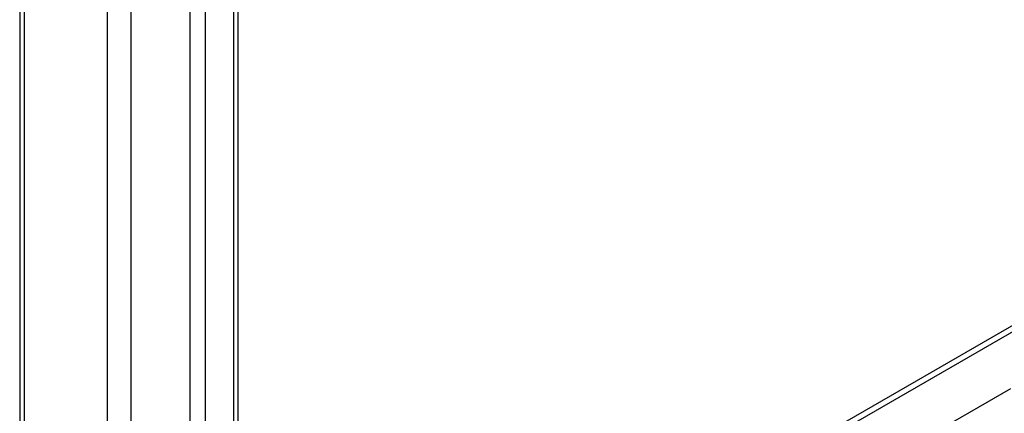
# Model space of a CAD drawing. Header units: inches. Extents: x 6 to 353, y 6 to 228.
# Tile 111 of 256: x 316.09 to 323.67, y 107.58 to 110.62. Entities that reach past the tile are written whole.
import ezdxf

# ---------------------------------------------------------------- set-up
doc = ezdxf.new("R2010")
doc.units = ezdxf.units.IN
doc.header["$LTSCALE"] = 19.946667
doc.header["$MEASUREMENT"] = 0
doc.layers.get('0').update_dxf_attribs({"linetype": 'CONTINUOUS'})

msp = doc.modelspace()

# ---------------------------------------------------------------- linework, layer by layer
at = {"color": 7, "linetype": 'Continuous'}
for p, q in [((316.088, 129.4509), (316.088, 76.2076)), ((316.1258, 76.1549), (316.1258, 129.4317)), ((316.765, 78.1847), (316.765, 126.6638)), ((316.9474, 78.1847), (316.9474, 126.6638)), ((317.4014, 78.4468), (317.4014, 126.4054)), ((317.5174, 78.4468), (317.5174, 126.3384)), ((317.7359, 78.3207), (317.7359, 126.2123)), ((317.7691, 78.3399), (317.7691, 126.1931)), ((317.7691, 104.8174), (329.2291, 111.4338)), ((317.7691, 104.7684), (329.2291, 111.3848)), ((322.8362, 107.2636), (323.7201, 107.7739))]:
    msp.add_line(p, q, dxfattribs=at)

doc.saveas('drawing.dxf')
